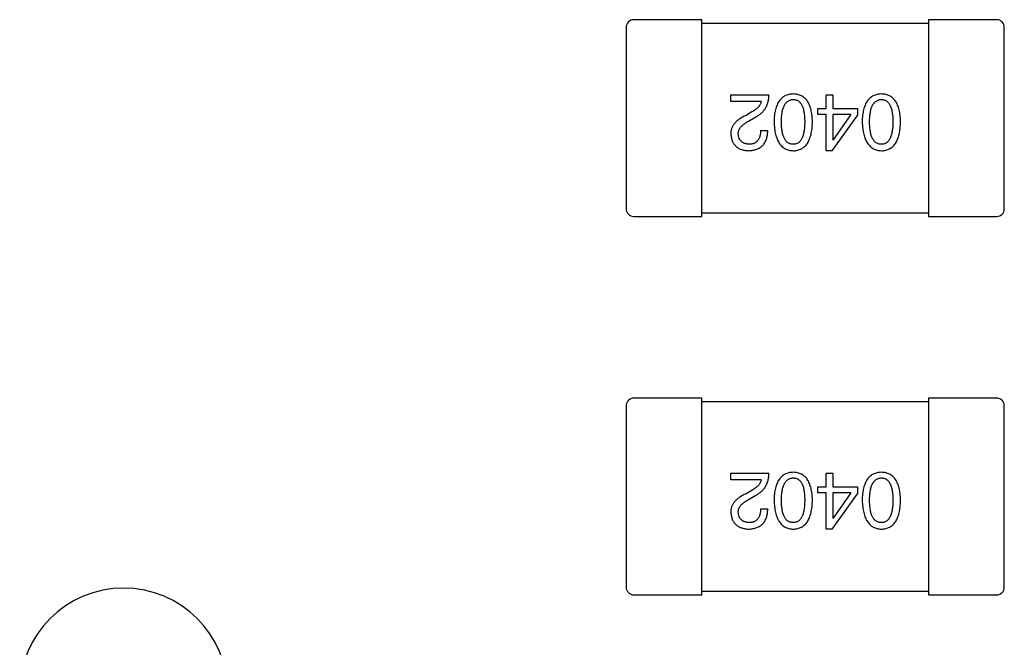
# Model space of a CAD drawing. Header units: millimetres. Extents: x 0 to 297, y 0 to 210.
# Tile 54 of 172: x 93.42 to 96.03, y 139.09 to 140.75. Entities that reach past the tile are written whole.
import ezdxf

# ---------------------------------------------------------------- set-up
doc = ezdxf.new("R2010")
doc.units = ezdxf.units.MM
doc.header["$LTSCALE"] = 16.335
for name, color, linetype in [('2_100_DXF_CONTINUOUS_LINE', 7, 'CONTINUOUS'), ('3_1_A_DXF_CONTINUOUS_LINE', 7, 'CONTINUOUS'), ('_1_10001_DXF_CONTINUOUS_LINE', 7, 'CONTINUOUS'), ('OPEN_CASCADEDXF_CONTINUOUS_LINE', 7, 'CONTINUOUS')]:
    doc.layers.add(name, color=color, linetype=linetype)

msp = doc.modelspace()

# ---------------------------------------------------------------- linework, layer by layer
at = {"layer": '2_100_DXF_CONTINUOUS_LINE', "color": 7, "linetype": 'Continuous'}
for p, q in [((95.8284, 140.746), (95.8284, 140.226)), ((96.0084, 140.746), (95.8284, 140.746)), ((96.0284, 140.246), (96.0284, 140.726)), ((95.8284, 140.226), (96.0084, 140.226)), ((95.8284, 139.7459), (95.8284, 139.2259)), ((96.0084, 139.7459), (95.8284, 139.7459)), ((96.0284, 139.2459), (96.0284, 139.7259)), ((95.8284, 139.2259), (96.0084, 139.2259))]:
    msp.add_line(p, q, dxfattribs=at)
for centre, start, end in [((96.0084, 140.726), 0, 90), ((96.0084, 140.246), 270, 0), ((96.0084, 139.7259), 0, 90), ((96.0084, 139.2459), 270, 0)]:
    msp.add_arc(centre, 0.02, start, end, dxfattribs=at)
at = {"layer": '3_1_A_DXF_CONTINUOUS_LINE', "color": 7, "linetype": 'Continuous'}
for p, q in [((95.2284, 140.746), (95.0484, 140.746)), ((95.2284, 140.226), (95.2284, 140.746)), ((95.0284, 140.726), (95.0284, 140.246)), ((95.0484, 140.226), (95.2284, 140.226)), ((95.2284, 139.7459), (95.0484, 139.7459)), ((95.2284, 139.2259), (95.2284, 139.7459)), ((95.0284, 139.7259), (95.0284, 139.2459)), ((95.0484, 139.2259), (95.2284, 139.2259))]:
    msp.add_line(p, q, dxfattribs=at)
for centre, start, end in [((95.0484, 140.726), 90, 180), ((95.0484, 140.246), 180, 270), ((95.0484, 139.7259), 90, 180), ((95.0484, 139.2459), 180, 270)]:
    msp.add_arc(centre, 0.02, start, end, dxfattribs=at)
at = {"layer": '_1_10001_DXF_CONTINUOUS_LINE', "color": 7, "linetype": 'Continuous'}
for p, q in [((95.8284, 140.736), (95.2284, 140.736)), ((95.3053, 140.5301), (95.3053, 140.5473)), ((95.3053, 140.5473), (95.4061, 140.5473)), ((95.3856, 140.5301), (95.3053, 140.5301)), ((95.5573, 140.5112), (95.5573, 140.5473)), ((95.5573, 140.5473), (95.5753, 140.5473)), ((95.5753, 140.5473), (95.5753, 140.5112)), ((95.361, 140.5022), (95.3455, 140.4932)), ((95.5352, 140.4957), (95.5352, 140.5112)), ((95.5352, 140.5112), (95.5573, 140.5112)), ((95.5753, 140.5112), (95.6401, 140.5112)), ((95.6401, 140.5112), (95.6401, 140.4932)), ((95.352, 140.4776), (95.3717, 140.4891)), ((95.5573, 140.4957), (95.5352, 140.4957)), ((95.5573, 140.3998), (95.5573, 140.4957)), ((95.5729, 140.3998), (95.6401, 140.4932)), ((95.5753, 140.4957), (95.5753, 140.4284)), ((95.6229, 140.4957), (95.5753, 140.4957)), ((95.6229, 140.4957), (95.5762, 140.4284)), ((95.384, 140.453), (95.4028, 140.453)), ((95.5753, 140.4284), (95.5762, 140.4284)), ((95.5729, 140.3998), (95.5573, 140.3998)), ((95.2284, 140.236), (95.8284, 140.236)), ((95.8284, 139.7359), (95.2284, 139.7359)), ((95.3053, 139.53), (95.3053, 139.5472)), ((95.3053, 139.5472), (95.4061, 139.5472)), ((95.5573, 139.5111), (95.5573, 139.5472)), ((95.5573, 139.5472), (95.5753, 139.5472)), ((95.5753, 139.5472), (95.5753, 139.5111)), ((95.3856, 139.53), (95.3053, 139.53)), ((95.5352, 139.4956), (95.5352, 139.5111)), ((95.5352, 139.5111), (95.5573, 139.5111)), ((95.5753, 139.5111), (95.6401, 139.5111)), ((95.6401, 139.5111), (95.6401, 139.4931)), ((95.361, 139.5021), (95.3455, 139.4931)), ((95.352, 139.4775), (95.3717, 139.489)), ((95.5573, 139.4956), (95.5352, 139.4956)), ((95.5573, 139.3997), (95.5573, 139.4956)), ((95.5729, 139.3997), (95.6401, 139.4931)), ((95.5753, 139.4956), (95.5753, 139.4284)), ((95.6229, 139.4956), (95.5753, 139.4956)), ((95.6229, 139.4956), (95.5762, 139.4284)), ((95.384, 139.4529), (95.4028, 139.4529)), ((95.5753, 139.4284), (95.5762, 139.4284)), ((95.5729, 139.3997), (95.5573, 139.3997)), ((95.2284, 139.2359), (95.8284, 139.2359))]:
    msp.add_line(p, q, dxfattribs=at)
for points, knots in [([(95.3856, 140.5301), (95.3854, 140.5288), (95.3848, 140.5262), (95.3832, 140.5224), (95.3811, 140.5187), (95.3782, 140.5152), (95.3748, 140.5117), (95.3708, 140.5084), (95.3662, 140.5052), (95.3628, 140.5032), (95.361, 140.5022)], [0, 0, 0, 0, 0.103034, 0.208166, 0.318255, 0.434664, 0.559728, 0.695394, 0.841708, 1, 1, 1, 1]), ([(95.3717, 140.4891), (95.3731, 140.4899), (95.3758, 140.4914), (95.3796, 140.4939), (95.3832, 140.4966), (95.3864, 140.4995), (95.3895, 140.5025), (95.3923, 140.5057), (95.3949, 140.5091), (95.3972, 140.5126), (95.3992, 140.5164), (95.401, 140.5203), (95.4025, 140.5244), (95.4037, 140.5286), (95.4047, 140.5331), (95.4054, 140.5376), (95.4059, 140.5424), (95.4061, 140.5456), (95.4061, 140.5473)], [0, 0, 0, 0, 0.065828, 0.130094, 0.192451, 0.254037, 0.313974, 0.373757, 0.433048, 0.492243, 0.551902, 0.611758, 0.672678, 0.734814, 0.798569, 0.863693, 0.930488, 1, 1, 1, 1]), ([(95.4702, 140.5498), (95.4683, 140.5497), (95.4644, 140.5495), (95.4587, 140.5486), (95.4535, 140.547), (95.4486, 140.545), (95.4441, 140.5423), (95.4399, 140.5391), (95.4362, 140.5353), (95.4328, 140.5309), (95.4298, 140.526), (95.4272, 140.5205), (95.425, 140.5144), (95.4231, 140.5078), (95.4216, 140.5007), (95.4205, 140.4929), (95.4197, 140.4847), (95.4195, 140.4789), (95.4194, 140.476)], [0, 0, 0, 0, 0.059134, 0.115603, 0.169236, 0.221572, 0.273254, 0.32474, 0.377319, 0.431815, 0.488555, 0.548609, 0.612242, 0.680182, 0.75251, 0.829782, 0.91231, 1, 1, 1, 1]), ([(95.4391, 140.476), (95.4391, 140.4783), (95.4392, 140.4829), (95.4395, 140.4895), (95.4401, 140.4957), (95.441, 140.5014), (95.442, 140.5067), (95.4434, 140.5115), (95.4449, 140.5159), (95.4468, 140.5198), (95.4488, 140.5233), (95.4512, 140.5263), (95.4537, 140.5289), (95.4566, 140.5311), (95.4596, 140.5328), (95.4629, 140.534), (95.4665, 140.5348), (95.469, 140.5349), (95.4702, 140.535)], [0, 0, 0, 0, 0.094834, 0.184067, 0.267029, 0.344713, 0.417334, 0.484367, 0.546941, 0.604717, 0.65953, 0.710539, 0.759381, 0.806382, 0.853027, 0.900623, 0.949121, 1, 1, 1, 1]), ([(95.5211, 140.476), (95.521, 140.4789), (95.5208, 140.4847), (95.52, 140.4929), (95.5189, 140.5007), (95.5174, 140.5078), (95.5155, 140.5144), (95.5133, 140.5205), (95.5107, 140.526), (95.5076, 140.5309), (95.5043, 140.5353), (95.5005, 140.5391), (95.4964, 140.5423), (95.4919, 140.545), (95.487, 140.547), (95.4817, 140.5486), (95.4761, 140.5495), (95.4722, 140.5497), (95.4702, 140.5498)], [0, 0, 0, 0, 0.087693, 0.170223, 0.247496, 0.319826, 0.387768, 0.451403, 0.511459, 0.568358, 0.622671, 0.675251, 0.726739, 0.778422, 0.830759, 0.884394, 0.940865, 1, 1, 1, 1]), ([(95.4702, 140.535), (95.4715, 140.535), (95.4739, 140.5349), (95.4773, 140.5342), (95.4806, 140.533), (95.4836, 140.5314), (95.4863, 140.5293), (95.4888, 140.5267), (95.4911, 140.5237), (95.4931, 140.5202), (95.4949, 140.5163), (95.4964, 140.5119), (95.4977, 140.507), (95.4988, 140.5017), (95.4996, 140.4959), (95.5001, 140.4897), (95.5005, 140.483), (95.5005, 140.4784), (95.5006, 140.476)], [0, 0, 0, 0, 0.049766, 0.097012, 0.143225, 0.188786, 0.235079, 0.282962, 0.333687, 0.387747, 0.445963, 0.508657, 0.576545, 0.649868, 0.72822, 0.812712, 0.903543, 1, 1, 1, 1]), ([(95.7034, 140.5498), (95.7014, 140.5497), (95.6975, 140.5495), (95.6919, 140.5486), (95.6866, 140.547), (95.6817, 140.545), (95.6772, 140.5423), (95.6731, 140.5391), (95.6693, 140.5353), (95.6659, 140.5309), (95.663, 140.526), (95.6604, 140.5205), (95.6581, 140.5144), (95.6563, 140.5078), (95.6547, 140.5007), (95.6536, 140.4929), (95.6529, 140.4847), (95.6527, 140.4789), (95.6526, 140.476)], [0, 0, 0, 0, 0.059134, 0.115603, 0.169236, 0.221572, 0.273254, 0.32474, 0.377319, 0.431815, 0.488555, 0.548609, 0.612242, 0.680182, 0.75251, 0.829782, 0.91231, 1, 1, 1, 1]), ([(95.6722, 140.476), (95.6723, 140.4783), (95.6723, 140.4829), (95.6727, 140.4895), (95.6733, 140.4957), (95.6741, 140.5014), (95.6752, 140.5067), (95.6765, 140.5115), (95.6781, 140.5159), (95.6799, 140.5198), (95.682, 140.5233), (95.6843, 140.5263), (95.6869, 140.5289), (95.6897, 140.5311), (95.6928, 140.5328), (95.6961, 140.534), (95.6997, 140.5348), (95.7021, 140.5349), (95.7034, 140.535)], [0, 0, 0, 0, 0.094834, 0.184067, 0.267029, 0.344713, 0.417334, 0.484367, 0.546941, 0.604717, 0.65953, 0.710539, 0.759381, 0.806382, 0.853027, 0.900623, 0.949121, 1, 1, 1, 1]), ([(95.7542, 140.476), (95.7541, 140.4789), (95.7539, 140.4847), (95.7531, 140.4929), (95.752, 140.5007), (95.7505, 140.5078), (95.7487, 140.5144), (95.7464, 140.5205), (95.7438, 140.526), (95.7408, 140.5309), (95.7375, 140.5353), (95.7337, 140.5391), (95.7296, 140.5423), (95.725, 140.545), (95.7201, 140.547), (95.7149, 140.5486), (95.7093, 140.5495), (95.7054, 140.5497), (95.7034, 140.5498)], [0, 0, 0, 0, 0.087693, 0.170223, 0.247496, 0.319826, 0.387768, 0.451403, 0.511459, 0.568358, 0.622671, 0.675251, 0.726739, 0.778422, 0.830759, 0.884394, 0.940865, 1, 1, 1, 1]), ([(95.7034, 140.535), (95.7046, 140.535), (95.707, 140.5349), (95.7105, 140.5342), (95.7137, 140.533), (95.7167, 140.5314), (95.7195, 140.5293), (95.722, 140.5267), (95.7242, 140.5237), (95.7262, 140.5202), (95.728, 140.5163), (95.7296, 140.5119), (95.7308, 140.507), (95.7319, 140.5017), (95.7327, 140.4959), (95.7333, 140.4897), (95.7337, 140.483), (95.7337, 140.4784), (95.7337, 140.476)], [0, 0, 0, 0, 0.049766, 0.097012, 0.143225, 0.188786, 0.235079, 0.282962, 0.333687, 0.387747, 0.445963, 0.508657, 0.576545, 0.649868, 0.72822, 0.812712, 0.903543, 1, 1, 1, 1]), ([(95.3455, 140.4932), (95.3438, 140.4924), (95.3405, 140.4909), (95.3357, 140.4884), (95.3314, 140.4858), (95.3273, 140.4831), (95.3236, 140.4804), (95.3202, 140.4775), (95.3172, 140.4746), (95.3145, 140.4715), (95.3122, 140.4684), (95.3102, 140.4652), (95.3085, 140.4619), (95.3071, 140.4585), (95.3062, 140.455), (95.3055, 140.4514), (95.3052, 140.4477), (95.3053, 140.4453), (95.3053, 140.444)], [0, 0, 0, 0, 0.082731, 0.161257, 0.236138, 0.307554, 0.375712, 0.440848, 0.502916, 0.562567, 0.619798, 0.675716, 0.73039, 0.78386, 0.837315, 0.890547, 0.944917, 1, 1, 1, 1]), ([(95.325, 140.4432), (95.3249, 140.444), (95.3248, 140.4456), (95.325, 140.448), (95.3254, 140.4504), (95.326, 140.4528), (95.3269, 140.455), (95.328, 140.4573), (95.3293, 140.4595), (95.3309, 140.4617), (95.3327, 140.4639), (95.3348, 140.4659), (95.3371, 140.468), (95.3396, 140.47), (95.3424, 140.472), (95.3454, 140.4739), (95.3486, 140.4758), (95.3509, 140.477), (95.352, 140.4776)], [0, 0, 0, 0, 0.052237, 0.103888, 0.155485, 0.207395, 0.259864, 0.31356, 0.369176, 0.4266, 0.486836, 0.550048, 0.61567, 0.685271, 0.75824, 0.834614, 0.915635, 1, 1, 1, 1]), ([(95.4194, 140.476), (95.4196, 140.473), (95.4198, 140.4671), (95.4207, 140.4586), (95.4219, 140.4507), (95.4234, 140.4434), (95.4253, 140.4366), (95.4276, 140.4304), (95.4302, 140.4247), (95.4332, 140.4197), (95.4366, 140.4151), (95.4403, 140.4112), (95.4444, 140.4078), (95.4489, 140.405), (95.4537, 140.4028), (95.4589, 140.4012), (95.4644, 140.4001), (95.4683, 140.3999), (95.4702, 140.3998)], [0, 0, 0, 0, 0.088475, 0.171606, 0.249595, 0.322626, 0.391327, 0.455765, 0.516374, 0.573675, 0.628522, 0.681161, 0.732559, 0.783563, 0.83504, 0.887639, 0.942585, 1, 1, 1, 1]), ([(95.4702, 140.417), (95.469, 140.417), (95.4665, 140.4171), (95.463, 140.4178), (95.4596, 140.4189), (95.4565, 140.4206), (95.4537, 140.4227), (95.4511, 140.4252), (95.4489, 140.4283), (95.4467, 140.4318), (95.4449, 140.4357), (95.4434, 140.4401), (95.442, 140.445), (95.441, 140.4503), (95.4401, 140.4561), (95.4395, 140.4623), (95.4392, 140.469), (95.4391, 140.4736), (95.4391, 140.476)], [0, 0, 0, 0, 0.050604, 0.098688, 0.145699, 0.191791, 0.238625, 0.286717, 0.337546, 0.391814, 0.449755, 0.512106, 0.579685, 0.652048, 0.730262, 0.814146, 0.904281, 1, 1, 1, 1]), ([(95.5006, 140.476), (95.5005, 140.4736), (95.5005, 140.469), (95.5001, 140.4623), (95.4996, 140.4561), (95.4988, 140.4503), (95.4976, 140.445), (95.4964, 140.4401), (95.4949, 140.4357), (95.4931, 140.4318), (95.4911, 140.4283), (95.4888, 140.4253), (95.4863, 140.4227), (95.4836, 140.4206), (95.4806, 140.4189), (95.4773, 140.4178), (95.4739, 140.4171), (95.4715, 140.417), (95.4702, 140.417)], [0, 0, 0, 0, 0.096452, 0.187278, 0.271765, 0.350519, 0.423437, 0.491321, 0.554011, 0.612224, 0.666281, 0.717003, 0.764884, 0.811423, 0.856783, 0.902993, 0.950236, 1, 1, 1, 1]), ([(95.4702, 140.3998), (95.4722, 140.3998), (95.4761, 140.4), (95.4817, 140.401), (95.487, 140.4026), (95.4919, 140.4047), (95.4964, 140.4075), (95.5005, 140.4108), (95.5043, 140.4147), (95.5077, 140.4193), (95.5107, 140.4243), (95.5133, 140.43), (95.5155, 140.4363), (95.5174, 140.4431), (95.5189, 140.4505), (95.52, 140.4585), (95.5208, 140.467), (95.521, 140.4729), (95.5211, 140.476)], [0, 0, 0, 0, 0.057911, 0.113262, 0.165956, 0.217443, 0.268511, 0.319665, 0.372, 0.426129, 0.483365, 0.543779, 0.607756, 0.676562, 0.749704, 0.827713, 0.911177, 1, 1, 1, 1]), ([(95.6526, 140.476), (95.6527, 140.473), (95.653, 140.4671), (95.6538, 140.4586), (95.655, 140.4507), (95.6566, 140.4434), (95.6585, 140.4366), (95.6607, 140.4304), (95.6634, 140.4247), (95.6664, 140.4197), (95.6697, 140.4151), (95.6735, 140.4112), (95.6776, 140.4078), (95.682, 140.405), (95.6869, 140.4028), (95.6921, 140.4012), (95.6976, 140.4001), (95.7014, 140.3999), (95.7034, 140.3998)], [0, 0, 0, 0, 0.088475, 0.171606, 0.249595, 0.322626, 0.391327, 0.455765, 0.516374, 0.573675, 0.628522, 0.681161, 0.732559, 0.783563, 0.83504, 0.887639, 0.942585, 1, 1, 1, 1]), ([(95.7034, 140.417), (95.7021, 140.417), (95.6997, 140.4171), (95.6961, 140.4178), (95.6928, 140.4189), (95.6897, 140.4206), (95.6869, 140.4227), (95.6843, 140.4252), (95.682, 140.4283), (95.6799, 140.4318), (95.6781, 140.4357), (95.6765, 140.4401), (95.6752, 140.445), (95.6741, 140.4503), (95.6733, 140.4561), (95.6727, 140.4623), (95.6723, 140.469), (95.6723, 140.4736), (95.6722, 140.476)], [0, 0, 0, 0, 0.050604, 0.098688, 0.145699, 0.191791, 0.238625, 0.286717, 0.337546, 0.391814, 0.449755, 0.512106, 0.579685, 0.652048, 0.730262, 0.814146, 0.904281, 1, 1, 1, 1]), ([(95.7034, 140.3998), (95.7054, 140.3998), (95.7093, 140.4), (95.7149, 140.401), (95.7201, 140.4026), (95.725, 140.4047), (95.7296, 140.4075), (95.7337, 140.4108), (95.7375, 140.4147), (95.7408, 140.4193), (95.7438, 140.4243), (95.7464, 140.43), (95.7487, 140.4363), (95.7505, 140.4431), (95.752, 140.4505), (95.7531, 140.4585), (95.7539, 140.467), (95.7541, 140.4729), (95.7542, 140.476)], [0, 0, 0, 0, 0.057911, 0.113262, 0.165956, 0.217443, 0.268511, 0.319665, 0.372, 0.426129, 0.483365, 0.543779, 0.607756, 0.676562, 0.749704, 0.827713, 0.911177, 1, 1, 1, 1]), ([(95.7337, 140.476), (95.7337, 140.4736), (95.7337, 140.469), (95.7333, 140.4623), (95.7327, 140.4561), (95.7319, 140.4503), (95.7308, 140.445), (95.7296, 140.4401), (95.728, 140.4357), (95.7262, 140.4318), (95.7242, 140.4283), (95.722, 140.4253), (95.7195, 140.4227), (95.7167, 140.4206), (95.7137, 140.4189), (95.7105, 140.4178), (95.707, 140.4171), (95.7046, 140.417), (95.7034, 140.417)], [0, 0, 0, 0, 0.096452, 0.187278, 0.271765, 0.350519, 0.423437, 0.491321, 0.554011, 0.612224, 0.666281, 0.717003, 0.764884, 0.811423, 0.856783, 0.902993, 0.950236, 1, 1, 1, 1]), ([(95.352, 140.3998), (95.354, 140.3999), (95.358, 140.4001), (95.3637, 140.4009), (95.369, 140.402), (95.3739, 140.4036), (95.3784, 140.4056), (95.3826, 140.4079), (95.3864, 140.4107), (95.3898, 140.4138), (95.3928, 140.4174), (95.3954, 140.4213), (95.3976, 140.4257), (95.3995, 140.4304), (95.4009, 140.4355), (95.402, 140.441), (95.4026, 140.4469), (95.4028, 140.451), (95.4028, 140.453)], [0, 0, 0, 0, 0.07282, 0.141057, 0.2062, 0.267672, 0.326735, 0.383519, 0.439188, 0.494454, 0.549628, 0.605958, 0.66397, 0.72402, 0.787502, 0.854127, 0.925065, 1, 1, 1, 1]), ([(95.384, 140.453), (95.3839, 140.4516), (95.3838, 140.4488), (95.3834, 140.4447), (95.3828, 140.4408), (95.3819, 140.4373), (95.3808, 140.4341), (95.3795, 140.4311), (95.378, 140.4284), (95.3762, 140.426), (95.3743, 140.4238), (95.3721, 140.422), (95.3697, 140.4204), (95.3671, 140.4191), (95.3642, 140.4182), (95.3612, 140.4175), (95.3579, 140.4171), (95.3556, 140.417), (95.3545, 140.417)], [0, 0, 0, 0, 0.082594, 0.15978, 0.232961, 0.301462, 0.365595, 0.426678, 0.484662, 0.540809, 0.595146, 0.648401, 0.702272, 0.757102, 0.813447, 0.872233, 0.934055, 1, 1, 1, 1]), ([(95.3053, 140.444), (95.3054, 140.4423), (95.3057, 140.439), (95.3065, 140.4342), (95.3076, 140.4298), (95.3091, 140.4256), (95.3108, 140.4217), (95.3129, 140.4182), (95.3154, 140.4149), (95.3182, 140.412), (95.3213, 140.4094), (95.3247, 140.407), (95.3285, 140.405), (95.3325, 140.4033), (95.337, 140.402), (95.3417, 140.4009), (95.3467, 140.4001), (95.3502, 140.3999), (95.352, 140.3998)], [0, 0, 0, 0, 0.070688, 0.137741, 0.201612, 0.262778, 0.321223, 0.378455, 0.434411, 0.490146, 0.546362, 0.603392, 0.662208, 0.723401, 0.787372, 0.85442, 0.925153, 1, 1, 1, 1]), ([(95.3545, 140.417), (95.3534, 140.417), (95.3512, 140.4172), (95.348, 140.4175), (95.345, 140.4181), (95.3422, 140.4188), (95.3397, 140.4198), (95.3373, 140.421), (95.3351, 140.4224), (95.3331, 140.4239), (95.3314, 140.4257), (95.3298, 140.4276), (95.3285, 140.4297), (95.3274, 140.432), (95.3265, 140.4346), (95.3257, 140.4373), (95.3252, 140.4402), (95.3251, 140.4422), (95.325, 140.4432)], [0, 0, 0, 0, 0.076112, 0.148436, 0.216883, 0.281466, 0.34298, 0.402356, 0.459881, 0.51546, 0.571111, 0.62658, 0.683162, 0.741007, 0.801404, 0.863825, 0.930544, 1, 1, 1, 1]), ([(95.3717, 139.489), (95.3731, 139.4898), (95.3758, 139.4913), (95.3796, 139.4938), (95.3832, 139.4965), (95.3864, 139.4994), (95.3895, 139.5024), (95.3923, 139.5056), (95.3949, 139.509), (95.3972, 139.5126), (95.3992, 139.5163), (95.401, 139.5202), (95.4025, 139.5243), (95.4037, 139.5285), (95.4047, 139.533), (95.4054, 139.5376), (95.4059, 139.5423), (95.4061, 139.5456), (95.4061, 139.5472)], [0, 0, 0, 0, 0.065828, 0.130094, 0.192451, 0.254037, 0.313974, 0.373757, 0.433048, 0.492243, 0.551902, 0.611758, 0.672678, 0.734814, 0.798569, 0.863693, 0.930488, 1, 1, 1, 1]), ([(95.4702, 139.5497), (95.4683, 139.5496), (95.4644, 139.5494), (95.4587, 139.5485), (95.4535, 139.5469), (95.4486, 139.5449), (95.4441, 139.5422), (95.4399, 139.539), (95.4362, 139.5352), (95.4328, 139.5308), (95.4298, 139.5259), (95.4272, 139.5204), (95.425, 139.5143), (95.4231, 139.5077), (95.4216, 139.5006), (95.4205, 139.4928), (95.4197, 139.4846), (95.4195, 139.4788), (95.4194, 139.4759)], [0, 0, 0, 0, 0.059134, 0.115603, 0.169236, 0.221572, 0.273254, 0.32474, 0.377319, 0.431815, 0.488555, 0.548609, 0.612242, 0.680182, 0.75251, 0.829782, 0.91231, 1, 1, 1, 1]), ([(95.5211, 139.4759), (95.521, 139.4788), (95.5208, 139.4846), (95.52, 139.4928), (95.5189, 139.5006), (95.5174, 139.5077), (95.5155, 139.5143), (95.5133, 139.5204), (95.5107, 139.5259), (95.5076, 139.5308), (95.5043, 139.5352), (95.5005, 139.539), (95.4964, 139.5422), (95.4919, 139.5449), (95.487, 139.5469), (95.4817, 139.5485), (95.4761, 139.5494), (95.4722, 139.5496), (95.4702, 139.5497)], [0, 0, 0, 0, 0.087693, 0.170223, 0.247496, 0.319826, 0.387768, 0.451403, 0.511459, 0.568358, 0.622671, 0.675251, 0.726739, 0.778422, 0.830759, 0.884394, 0.940865, 1, 1, 1, 1]), ([(95.7034, 139.5497), (95.7014, 139.5496), (95.6975, 139.5494), (95.6919, 139.5485), (95.6866, 139.5469), (95.6817, 139.5449), (95.6772, 139.5422), (95.6731, 139.539), (95.6693, 139.5352), (95.6659, 139.5308), (95.663, 139.5259), (95.6604, 139.5204), (95.6581, 139.5143), (95.6563, 139.5077), (95.6547, 139.5006), (95.6536, 139.4928), (95.6529, 139.4846), (95.6527, 139.4788), (95.6526, 139.4759)], [0, 0, 0, 0, 0.059134, 0.115603, 0.169236, 0.221572, 0.273254, 0.32474, 0.377319, 0.431815, 0.488555, 0.548609, 0.612242, 0.680182, 0.75251, 0.829782, 0.91231, 1, 1, 1, 1]), ([(95.7542, 139.4759), (95.7541, 139.4788), (95.7539, 139.4846), (95.7531, 139.4928), (95.752, 139.5006), (95.7505, 139.5077), (95.7487, 139.5143), (95.7464, 139.5204), (95.7438, 139.5259), (95.7408, 139.5308), (95.7375, 139.5352), (95.7337, 139.539), (95.7296, 139.5422), (95.725, 139.5449), (95.7201, 139.5469), (95.7149, 139.5485), (95.7093, 139.5494), (95.7054, 139.5496), (95.7034, 139.5497)], [0, 0, 0, 0, 0.087693, 0.170223, 0.247496, 0.319826, 0.387768, 0.451403, 0.511459, 0.568358, 0.622671, 0.675251, 0.726739, 0.778422, 0.830759, 0.884394, 0.940865, 1, 1, 1, 1]), ([(95.3856, 139.53), (95.3854, 139.5287), (95.3848, 139.5261), (95.3832, 139.5223), (95.3811, 139.5186), (95.3782, 139.5151), (95.3748, 139.5117), (95.3708, 139.5083), (95.3662, 139.5051), (95.3628, 139.5031), (95.361, 139.5021)], [0, 0, 0, 0, 0.103034, 0.208166, 0.318255, 0.434664, 0.559728, 0.695394, 0.841708, 1, 1, 1, 1]), ([(95.4391, 139.4759), (95.4391, 139.4782), (95.4392, 139.4828), (95.4395, 139.4894), (95.4401, 139.4956), (95.441, 139.5013), (95.442, 139.5066), (95.4434, 139.5114), (95.4449, 139.5158), (95.4468, 139.5197), (95.4488, 139.5232), (95.4512, 139.5262), (95.4537, 139.5289), (95.4566, 139.531), (95.4596, 139.5327), (95.4629, 139.5339), (95.4665, 139.5347), (95.469, 139.5348), (95.4702, 139.5349)], [0, 0, 0, 0, 0.094834, 0.184067, 0.267029, 0.344713, 0.417334, 0.484367, 0.546941, 0.604717, 0.65953, 0.710539, 0.759381, 0.806382, 0.853027, 0.900623, 0.949121, 1, 1, 1, 1]), ([(95.4702, 139.5349), (95.4715, 139.5349), (95.4739, 139.5348), (95.4773, 139.5341), (95.4806, 139.5329), (95.4836, 139.5313), (95.4863, 139.5292), (95.4888, 139.5266), (95.4911, 139.5236), (95.4931, 139.5201), (95.4949, 139.5162), (95.4964, 139.5118), (95.4977, 139.5069), (95.4988, 139.5016), (95.4996, 139.4958), (95.5001, 139.4896), (95.5005, 139.4829), (95.5005, 139.4783), (95.5006, 139.4759)], [0, 0, 0, 0, 0.049766, 0.097012, 0.143225, 0.188786, 0.235079, 0.282962, 0.333687, 0.387747, 0.445963, 0.508657, 0.576545, 0.649868, 0.72822, 0.812712, 0.903543, 1, 1, 1, 1]), ([(95.6722, 139.4759), (95.6723, 139.4782), (95.6723, 139.4828), (95.6727, 139.4894), (95.6733, 139.4956), (95.6741, 139.5013), (95.6752, 139.5066), (95.6765, 139.5114), (95.6781, 139.5158), (95.6799, 139.5197), (95.682, 139.5232), (95.6843, 139.5262), (95.6869, 139.5289), (95.6897, 139.531), (95.6928, 139.5327), (95.6961, 139.5339), (95.6997, 139.5347), (95.7021, 139.5348), (95.7034, 139.5349)], [0, 0, 0, 0, 0.094834, 0.184067, 0.267029, 0.344713, 0.417334, 0.484367, 0.546941, 0.604717, 0.65953, 0.710539, 0.759381, 0.806382, 0.853027, 0.900623, 0.949121, 1, 1, 1, 1]), ([(95.7034, 139.5349), (95.7046, 139.5349), (95.707, 139.5348), (95.7105, 139.5341), (95.7137, 139.5329), (95.7167, 139.5313), (95.7195, 139.5292), (95.722, 139.5266), (95.7242, 139.5236), (95.7262, 139.5201), (95.728, 139.5162), (95.7296, 139.5118), (95.7308, 139.5069), (95.7319, 139.5016), (95.7327, 139.4958), (95.7333, 139.4896), (95.7337, 139.4829), (95.7337, 139.4783), (95.7337, 139.4759)], [0, 0, 0, 0, 0.049766, 0.097012, 0.143225, 0.188786, 0.235079, 0.282962, 0.333687, 0.387747, 0.445963, 0.508657, 0.576545, 0.649868, 0.72822, 0.812712, 0.903543, 1, 1, 1, 1]), ([(95.3455, 139.4931), (95.3438, 139.4923), (95.3405, 139.4908), (95.3357, 139.4883), (95.3314, 139.4857), (95.3273, 139.483), (95.3236, 139.4803), (95.3202, 139.4774), (95.3172, 139.4745), (95.3145, 139.4714), (95.3122, 139.4683), (95.3102, 139.4651), (95.3085, 139.4618), (95.3071, 139.4584), (95.3062, 139.4549), (95.3055, 139.4513), (95.3052, 139.4476), (95.3053, 139.4452), (95.3053, 139.4439)], [0, 0, 0, 0, 0.082731, 0.161257, 0.236138, 0.307554, 0.375712, 0.440848, 0.502916, 0.562567, 0.619798, 0.675716, 0.73039, 0.78386, 0.837315, 0.890547, 0.944917, 1, 1, 1, 1]), ([(95.325, 139.4431), (95.3249, 139.4439), (95.3248, 139.4455), (95.325, 139.4479), (95.3254, 139.4503), (95.326, 139.4527), (95.3269, 139.4549), (95.328, 139.4572), (95.3293, 139.4594), (95.3309, 139.4616), (95.3327, 139.4638), (95.3348, 139.4658), (95.3371, 139.4679), (95.3396, 139.4699), (95.3424, 139.4719), (95.3454, 139.4738), (95.3486, 139.4757), (95.3509, 139.4769), (95.352, 139.4775)], [0, 0, 0, 0, 0.052237, 0.103888, 0.155485, 0.207395, 0.259864, 0.31356, 0.369176, 0.4266, 0.486836, 0.550048, 0.61567, 0.685271, 0.75824, 0.834614, 0.915635, 1, 1, 1, 1]), ([(95.4194, 139.4759), (95.4196, 139.4729), (95.4198, 139.467), (95.4207, 139.4585), (95.4219, 139.4506), (95.4234, 139.4433), (95.4253, 139.4365), (95.4276, 139.4303), (95.4302, 139.4246), (95.4332, 139.4196), (95.4366, 139.415), (95.4403, 139.4111), (95.4444, 139.4077), (95.4489, 139.4049), (95.4537, 139.4027), (95.4589, 139.4011), (95.4644, 139.4), (95.4683, 139.3998), (95.4702, 139.3997)], [0, 0, 0, 0, 0.088475, 0.171606, 0.249595, 0.322626, 0.391327, 0.455765, 0.516374, 0.573675, 0.628522, 0.681161, 0.732559, 0.783563, 0.83504, 0.887639, 0.942585, 1, 1, 1, 1]), ([(95.4702, 139.4169), (95.469, 139.4169), (95.4665, 139.417), (95.463, 139.4177), (95.4596, 139.4189), (95.4565, 139.4205), (95.4537, 139.4226), (95.4511, 139.4252), (95.4489, 139.4282), (95.4467, 139.4317), (95.4449, 139.4356), (95.4434, 139.44), (95.442, 139.4449), (95.441, 139.4502), (95.4401, 139.456), (95.4395, 139.4622), (95.4392, 139.4689), (95.4391, 139.4735), (95.4391, 139.4759)], [0, 0, 0, 0, 0.050604, 0.098688, 0.145699, 0.191791, 0.238625, 0.286717, 0.337546, 0.391814, 0.449755, 0.512106, 0.579685, 0.652048, 0.730262, 0.814146, 0.904281, 1, 1, 1, 1]), ([(95.5006, 139.4759), (95.5005, 139.4735), (95.5005, 139.4689), (95.5001, 139.4622), (95.4996, 139.456), (95.4988, 139.4502), (95.4976, 139.4449), (95.4964, 139.44), (95.4949, 139.4356), (95.4931, 139.4317), (95.4911, 139.4282), (95.4888, 139.4252), (95.4863, 139.4226), (95.4836, 139.4205), (95.4806, 139.4189), (95.4773, 139.4177), (95.4739, 139.417), (95.4715, 139.4169), (95.4702, 139.4169)], [0, 0, 0, 0, 0.096452, 0.187278, 0.271765, 0.350519, 0.423437, 0.491321, 0.554011, 0.612224, 0.666281, 0.717003, 0.764884, 0.811423, 0.856783, 0.902993, 0.950236, 1, 1, 1, 1]), ([(95.4702, 139.3997), (95.4722, 139.3998), (95.4761, 139.3999), (95.4817, 139.4009), (95.487, 139.4025), (95.4919, 139.4046), (95.4964, 139.4074), (95.5005, 139.4107), (95.5043, 139.4146), (95.5077, 139.4192), (95.5107, 139.4242), (95.5133, 139.4299), (95.5155, 139.4362), (95.5174, 139.443), (95.5189, 139.4504), (95.52, 139.4584), (95.5208, 139.4669), (95.521, 139.4728), (95.5211, 139.4759)], [0, 0, 0, 0, 0.057911, 0.113262, 0.165956, 0.217443, 0.268511, 0.319665, 0.372, 0.426129, 0.483365, 0.543779, 0.607756, 0.676562, 0.749704, 0.827713, 0.911177, 1, 1, 1, 1]), ([(95.6526, 139.4759), (95.6527, 139.4729), (95.653, 139.467), (95.6538, 139.4585), (95.655, 139.4506), (95.6566, 139.4433), (95.6585, 139.4365), (95.6607, 139.4303), (95.6634, 139.4246), (95.6664, 139.4196), (95.6697, 139.415), (95.6735, 139.4111), (95.6776, 139.4077), (95.682, 139.4049), (95.6869, 139.4027), (95.6921, 139.4011), (95.6976, 139.4), (95.7014, 139.3998), (95.7034, 139.3997)], [0, 0, 0, 0, 0.088475, 0.171606, 0.249595, 0.322626, 0.391327, 0.455765, 0.516374, 0.573675, 0.628522, 0.681161, 0.732559, 0.783563, 0.83504, 0.887639, 0.942585, 1, 1, 1, 1]), ([(95.7034, 139.4169), (95.7021, 139.4169), (95.6997, 139.417), (95.6961, 139.4177), (95.6928, 139.4189), (95.6897, 139.4205), (95.6869, 139.4226), (95.6843, 139.4252), (95.682, 139.4282), (95.6799, 139.4317), (95.6781, 139.4356), (95.6765, 139.44), (95.6752, 139.4449), (95.6741, 139.4502), (95.6733, 139.456), (95.6727, 139.4622), (95.6723, 139.4689), (95.6723, 139.4735), (95.6722, 139.4759)], [0, 0, 0, 0, 0.050604, 0.098688, 0.145699, 0.191791, 0.238625, 0.286717, 0.337546, 0.391814, 0.449755, 0.512106, 0.579685, 0.652048, 0.730262, 0.814146, 0.904281, 1, 1, 1, 1]), ([(95.7034, 139.3997), (95.7054, 139.3998), (95.7093, 139.3999), (95.7149, 139.4009), (95.7201, 139.4025), (95.725, 139.4046), (95.7296, 139.4074), (95.7337, 139.4107), (95.7375, 139.4146), (95.7408, 139.4192), (95.7438, 139.4242), (95.7464, 139.4299), (95.7487, 139.4362), (95.7505, 139.443), (95.752, 139.4504), (95.7531, 139.4584), (95.7539, 139.4669), (95.7541, 139.4728), (95.7542, 139.4759)], [0, 0, 0, 0, 0.057911, 0.113262, 0.165956, 0.217443, 0.268511, 0.319665, 0.372, 0.426129, 0.483365, 0.543779, 0.607756, 0.676562, 0.749704, 0.827713, 0.911177, 1, 1, 1, 1]), ([(95.7337, 139.4759), (95.7337, 139.4735), (95.7337, 139.4689), (95.7333, 139.4622), (95.7327, 139.456), (95.7319, 139.4502), (95.7308, 139.4449), (95.7296, 139.44), (95.728, 139.4356), (95.7262, 139.4317), (95.7242, 139.4282), (95.722, 139.4252), (95.7195, 139.4226), (95.7167, 139.4205), (95.7137, 139.4189), (95.7105, 139.4177), (95.707, 139.417), (95.7046, 139.4169), (95.7034, 139.4169)], [0, 0, 0, 0, 0.096452, 0.187278, 0.271765, 0.350519, 0.423437, 0.491321, 0.554011, 0.612224, 0.666281, 0.717003, 0.764884, 0.811423, 0.856783, 0.902993, 0.950236, 1, 1, 1, 1]), ([(95.3053, 139.4439), (95.3054, 139.4422), (95.3057, 139.4389), (95.3065, 139.4342), (95.3076, 139.4297), (95.3091, 139.4255), (95.3108, 139.4216), (95.3129, 139.4181), (95.3154, 139.4148), (95.3182, 139.4119), (95.3213, 139.4093), (95.3247, 139.407), (95.3285, 139.405), (95.3325, 139.4032), (95.337, 139.4019), (95.3417, 139.4008), (95.3467, 139.4), (95.3502, 139.3998), (95.352, 139.3997)], [0, 0, 0, 0, 0.070688, 0.137741, 0.201612, 0.262778, 0.321223, 0.378455, 0.434411, 0.490146, 0.546362, 0.603392, 0.662208, 0.723401, 0.787372, 0.85442, 0.925153, 1, 1, 1, 1]), ([(95.3545, 139.4169), (95.3534, 139.4169), (95.3512, 139.4171), (95.348, 139.4174), (95.345, 139.418), (95.3422, 139.4188), (95.3397, 139.4198), (95.3373, 139.4209), (95.3351, 139.4223), (95.3331, 139.4238), (95.3314, 139.4256), (95.3298, 139.4275), (95.3285, 139.4296), (95.3274, 139.432), (95.3265, 139.4345), (95.3257, 139.4372), (95.3252, 139.4401), (95.3251, 139.4421), (95.325, 139.4431)], [0, 0, 0, 0, 0.076112, 0.148436, 0.216883, 0.281466, 0.34298, 0.402356, 0.459881, 0.51546, 0.571111, 0.62658, 0.683162, 0.741007, 0.801404, 0.863825, 0.930544, 1, 1, 1, 1]), ([(95.352, 139.3997), (95.354, 139.3998), (95.358, 139.4), (95.3637, 139.4008), (95.369, 139.4019), (95.3739, 139.4035), (95.3784, 139.4055), (95.3826, 139.4078), (95.3864, 139.4106), (95.3898, 139.4138), (95.3928, 139.4173), (95.3954, 139.4212), (95.3976, 139.4256), (95.3995, 139.4303), (95.4009, 139.4354), (95.402, 139.4409), (95.4026, 139.4468), (95.4028, 139.4509), (95.4028, 139.4529)], [0, 0, 0, 0, 0.07282, 0.141057, 0.2062, 0.267672, 0.326735, 0.383519, 0.439188, 0.494454, 0.549628, 0.605958, 0.66397, 0.72402, 0.787502, 0.854127, 0.925065, 1, 1, 1, 1]), ([(95.384, 139.4529), (95.3839, 139.4515), (95.3838, 139.4487), (95.3834, 139.4446), (95.3828, 139.4408), (95.3819, 139.4372), (95.3808, 139.434), (95.3795, 139.431), (95.378, 139.4283), (95.3762, 139.4259), (95.3743, 139.4237), (95.3721, 139.4219), (95.3697, 139.4203), (95.3671, 139.4191), (95.3642, 139.4181), (95.3612, 139.4174), (95.3579, 139.417), (95.3556, 139.4169), (95.3545, 139.4169)], [0, 0, 0, 0, 0.082594, 0.15978, 0.232961, 0.301462, 0.365595, 0.426678, 0.484662, 0.540809, 0.595146, 0.648401, 0.702272, 0.757102, 0.813447, 0.872233, 0.934055, 1, 1, 1, 1])]:
    msp.add_open_spline(points, degree=3, knots=knots, dxfattribs=at)
at = {"layer": 'OPEN_CASCADEDXF_CONTINUOUS_LINE', "color": 7, "linetype": 'Continuous'}
msp.add_arc((93.6997, 138.9687), 0.275, 0, 180, dxfattribs=at)

doc.saveas('drawing.dxf')
